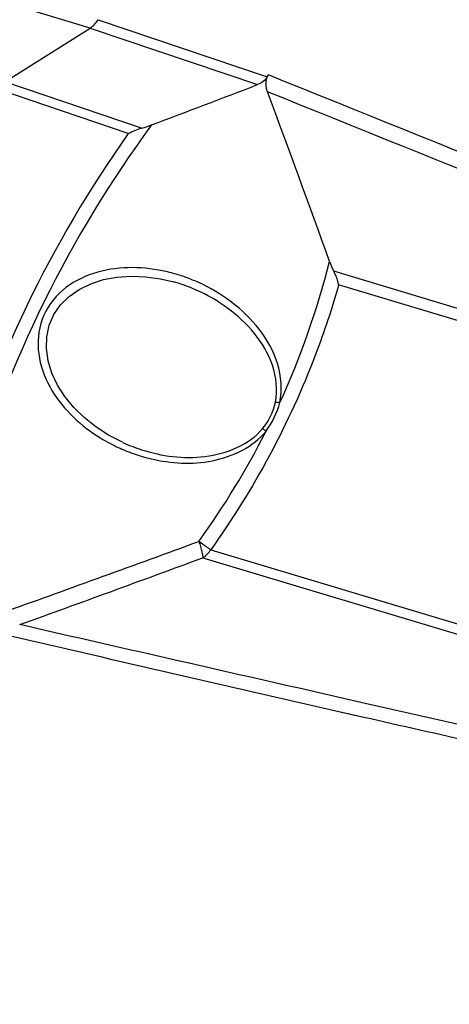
# Model space of a CAD drawing. Header units: millimetres. Extents: x 0 to 420, y 0 to 297.
# Tile 73 of 256: x 164.82 to 168.5, y 87.12 to 95.56. Entities that reach past the tile are written whole.
import ezdxf

# ---------------------------------------------------------------- set-up
doc = ezdxf.new("R2010")
doc.units = ezdxf.units.MM
doc.header["$LTSCALE"] = 23.1
doc.layers.get('0').update_dxf_attribs({"linetype": 'CONTINUOUS'})

msp = doc.modelspace()

# ---------------------------------------------------------------- linework, layer by layer
at = {"color": 7, "linetype": 'Continuous'}
for p, q in [((165.4266, 95.4854), (161.9766, 96.5231)), ((165.4946, 95.5566), (166.9443, 95.0669)), ((164.6959, 95.0247), (165.4266, 95.4854)), ((165.4266, 95.4854), (166.8619, 95.0005)), ((166.9443, 95.0669), (166.9537, 95.0832)), ((165.8672, 94.6273), (164.6959, 95.0247)), ((165.7536, 94.581), (164.6328, 94.9614)), ((171.6373, 92.1611), (167.5144, 93.4012)), ((166.1446, 93.3099), (166.1431, 93.3103)), ((171.6234, 92.0635), (167.5563, 93.2867)), ((166.3349, 93.2412), (166.2862, 93.2616)), ((165.8675, 91.8733), (165.8683, 91.8731)), ((166.4596, 91.0166), (170.5266, 89.7934)), ((166.3932, 90.9481), (170.4603, 89.7249)), ((167.6968, 89.7202), (167.5592, 89.7515)), ((167.7828, 89.7007), (167.5592, 89.7515)), ((169.7226, 89.2597), (167.7828, 89.7006)), ((167.6701, 89.6031), (167.5325, 89.6342)), ((167.7106, 89.5941), (167.5326, 89.6344)), ((167.7105, 89.594), (167.6701, 89.6031))]:
    msp.add_line(p, q, dxfattribs=at)
msp.add_lwpolyline([(165.7035, 91.9372), (165.5845, 91.9991), (165.4749, 92.0701), (165.3753, 92.1495), (165.2866, 92.2362), (165.2101, 92.3292), (165.147, 92.4275), (165.0987, 92.5298), (165.0664, 92.6341), (165.0516, 92.7388), (165.0548, 92.841), (165.0764, 92.939), (165.1161, 93.0305), (165.1732, 93.1134), (165.2462, 93.1861), (165.3331, 93.2469), (165.432, 93.2953), (165.5403, 93.3303), (165.6559, 93.352), (165.777, 93.3603), (165.9021, 93.3553), (166.0297, 93.3372), (166.1446, 93.3099)], dxfattribs=at)
for centre, radius, start, end in [((117.2967, 224.0676), 138.2572, 290.604899, 291.008133), ((33.0824, 45.1649), 142.8185, 19.775849, 20.396154), ((174.1496, 88.6386), 10.168, 143.72299, 163.76525), ((174.2284, 88.5912), 10.3779, 144.74813, 163.67948), ((160.6791, 95.2001), 7.0117, 335.35789, 345.85229), ((165.7627, 92.0143), 1.4198, 74.73749, 79.8335), ((165.7497, 91.9655), 1.4702, 70.19202, 74.75049), ((165.7475, 91.912), 1.4531, 68.24694, 74.14303), ((165.7428, 91.9464), 1.4906, 65.93897, 70.19372), ((160.545, 95.2794), 7.1669, 324.20256, 333.05282), ((166.2821, 93.2254), 1.4675, 238.57984, 245.22711), ((166.314, 93.2693), 1.4656, 245.43014, 252.26499), ((166.2916, 93.2451), 1.4894, 245.21269, 247.9447), ((166.2902, 93.2411), 1.4852, 247.93926, 253.73581), ((166.2827, 93.216), 1.459, 253.74124, 256.81255), ((96.505, 281.4734), 202.7962, 289.65559, 290.148169), ((96.8509, 279.01), 200.5078, 289.815983, 290.293599)]:
    msp.add_arc(centre, radius, start, end, dxfattribs=at)
for points in [[(165.4272, 95.4852), (165.4549, 95.5027), (165.4785, 95.5282), (165.4952, 95.5564)], [(166.945, 95.068), (166.9269, 95.0372), (166.8952, 95.0133), (166.8619, 95.0005)], [(166.947, 94.9385), (166.932, 94.9789), (166.9283, 95.0282), (166.945, 95.068)], [(171.5964, 93.2085), (170.0493, 93.8345), (168.5017, 94.4594), (166.9537, 95.0832)], [(171.5663, 93.0761), (170.027, 93.698), (168.4872, 94.3187), (166.947, 94.9385)], [(165.7536, 94.581), (165.7889, 94.6017), (165.8275, 94.6172), (165.8672, 94.6273)], [(165.8672, 94.6273), (165.8961, 94.6347), (165.9244, 94.6444), (165.9524, 94.6549)], [(167.478, 93.4863), (167.4885, 93.4573), (167.5001, 93.4285), (167.5144, 93.4012)], [(166.9049, 92.0543), (166.9585, 92.1185), (166.9975, 92.1984), (167.0142, 92.2804)], [(166.9338, 92.0316), (166.9879, 92.1044), (167.0289, 92.1889), (167.0522, 92.2766)], [(166.3932, 90.9481), (166.4201, 90.9651), (166.4431, 90.9894), (166.4596, 91.0166)], [(167.5592, 89.7515), (166.6471, 89.9591), (165.7351, 90.1669), (164.8232, 90.3749)], [(167.5325, 89.6342), (166.6025, 89.8443), (165.6744, 90.0633), (164.7447, 90.2749)], [(169.6391, 89.157), (168.9962, 89.3026), (168.3535, 89.4487), (167.7105, 89.594)]]:
    msp.add_open_spline(points, degree=3, dxfattribs=at)
for points, knots in [([(166.0133, 93.4117), (165.9151, 93.4293), (165.7134, 93.4435), (165.4136, 93.3872), (165.1451, 93.2307), (164.9779, 92.9632), (164.9714, 92.6525), (165.1242, 92.2835), (165.3509, 92.0747), (165.5171, 91.9731)], [0, 0, 0, 0, 0.125502, 0.252009, 0.379163, 0.505727, 0.630836, 0.754783, 1, 1, 1, 1]), ([(167.5563, 93.2867), (167.5544, 93.296), (167.5446, 93.3355), (167.5289, 93.3735), (167.5144, 93.4012)], [0, 0, 0, 0, 0.233442, 1, 1, 1, 1]), ([(167.0522, 92.2766), (167.0753, 92.386), (167.0547, 92.6196), (166.8875, 92.9148), (166.6456, 93.1487), (166.4522, 93.262), (166.3506, 93.3074)], [0, 0, 0, 0, 0.251403, 0.500696, 0.74982, 1, 1, 1, 1]), ([(167.5563, 93.2867), (167.4992, 93.0848), (167.2352, 92.2839), (166.8283, 91.531), (166.4596, 91.0166)], [0, 0, 0, 0, 0.248962, 1, 1, 1, 1]), ([(167.0142, 92.2804), (167.0352, 92.384), (167.0103, 92.6047), (166.8451, 92.8783), (166.6136, 93.094), (166.4307, 93.1989), (166.3349, 93.2412)], [0, 0, 0, 0, 0.252209, 0.501421, 0.750182, 1, 1, 1, 1]), ([(167.0142, 92.2804), (167.0163, 92.2805), (167.0282, 92.2807), (167.0401, 92.2787), (167.0495, 92.2761)], [0, 0, 0, 0, 0.182887, 1, 1, 1, 1]), ([(165.8683, 91.8731), (166.0416, 91.8178), (166.4094, 91.7642), (166.7875, 91.9139), (166.9049, 92.0543)], [0, 0, 0, 0, 0.498597, 1, 1, 1, 1]), ([(165.9499, 91.7955), (166.1199, 91.7557), (166.4766, 91.7316), (166.8225, 91.8964), (166.9338, 92.0316)], [0, 0, 0, 0, 0.499445, 1, 1, 1, 1]), ([(166.9049, 92.0543), (166.9065, 92.0531), (166.9157, 92.0462), (166.9246, 92.0389), (166.9319, 92.0328)], [0, 0, 0, 0, 0.172425, 1, 1, 1, 1]), ([(166.4596, 91.0166), (166.4532, 91.0209), (166.4191, 91.0442), (166.3854, 91.068), (166.3581, 91.0873)], [0, 0, 0, 0, 0.187684, 1, 1, 1, 1]), ([(166.3581, 91.0873), (166.3634, 91.073), (166.3776, 91.0272), (166.3893, 90.9805), (166.3932, 90.9481)], [0, 0, 0, 0, 0.319429, 1, 1, 1, 1]), ([(169.6391, 89.157), (168.8739, 87.2448), (167.7063, 83.2797), (167.1072, 77.1625), (167.684, 71.1534), (168.8619, 67.3425), (169.6391, 65.5562)], [0, 0, 0, 0, 0.255578, 0.509361, 0.758266, 1, 1, 1, 1])]:
    msp.add_open_spline(points, degree=3, knots=knots, dxfattribs=at)

doc.saveas('drawing.dxf')
